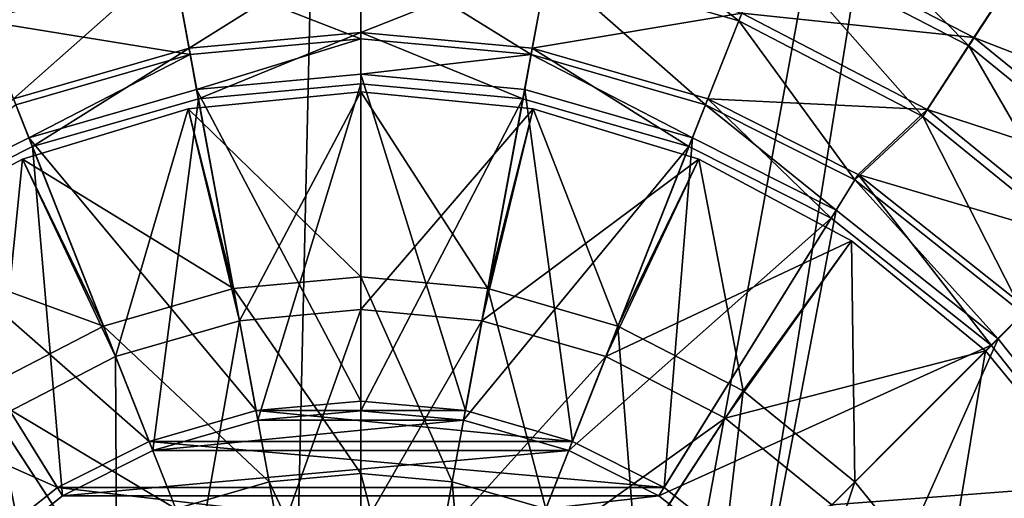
# Model space of a CAD drawing. Header units: metres. Extents: x -1004 to 0, y -808 to 0.
# Tile 38 of 160: x -541 to -429, y -390 to -336. Entities that reach past the tile are written whole.
import ezdxf

# ---------------------------------------------------------------- set-up
doc = ezdxf.new("R2010")
doc.units = ezdxf.units.M

msp = doc.modelspace()

# ---------------------------------------------------------------- linework, layer by layer
at = {"layer": 'None012310'}
for points in [[(-455.728973, -327.135315, 2153.198975), (-433.204834, -338.809113, 2153.198975), (-452.570892, -319.161133, 2161.194092)], [(-433.204834, -338.809113, 2153.198975), (-428.51004, -331.631378, 2161.194092), (-452.570892, -319.161133, 2161.194092)], [(-480.868835, -329.762878, 2146.241211), (-459.23407, -335.985565, 2146.241211), (-479.136169, -320.402802, 2153.198975)], [(-459.23407, -335.985565, 2146.241211), (-455.728973, -327.135315, 2153.198975), (-479.136169, -320.402802, 2153.198975)], [(-455.338867, -326.105316, 2150.335205), (-432.624451, -337.872803, 2150.335205), (-458.905396, -335.114227, 2143.397217)], [(-427.827759, -330.535919, 2158.308838), (-432.624451, -337.872803, 2150.335205), (-455.338867, -326.105316, 2150.335205)], [(-548.30835, -327.135315, 2153.198975), (-544.803223, -335.985565, 2146.241211), (-523.168457, -329.762878, 2146.241211)], [(-523.331177, -328.846008, 2143.397217), (-502.018646, -326.890625, 2143.397217), (-521.43866, -339.076294, 2137.627197)], [(-502.018646, -326.890625, 2143.397217), (-502.018646, -337.294495, 2137.627197), (-521.43866, -339.076294, 2137.627197)], [(-502.018646, -326.890625, 2143.397217), (-480.706146, -328.846008, 2143.397217), (-502.018646, -337.294495, 2137.627197)], [(-459.23407, -335.985565, 2146.241211), (-438.415466, -346.775421, 2146.241211), (-455.728973, -327.135315, 2153.198975)], [(-438.415466, -346.775421, 2146.241211), (-433.204834, -338.809113, 2153.198975), (-455.728973, -327.135315, 2153.198975)], [(-502.018646, -327.821808, 2146.241211), (-523.168457, -329.762878, 2146.241211), (-502.018646, -338.016815, 2140.483154)], [(-480.868835, -329.762878, 2146.241211), (-502.018646, -327.821808, 2146.241211), (-482.723938, -339.787689, 2140.483154)], [(-502.018646, -327.821808, 2146.241211), (-502.018646, -338.016815, 2140.483154), (-482.723938, -339.787689, 2140.483154)], [(-541.301453, -344.787262, 2137.627197), (-545.131897, -335.114227, 2143.397217), (-523.331177, -328.846008, 2143.397217)], [(-523.168457, -329.762878, 2146.241211), (-544.803223, -335.985565, 2146.241211), (-521.313354, -339.787689, 2140.483154)], [(-521.43866, -339.076294, 2137.627197), (-541.301453, -344.787262, 2137.627197), (-523.331177, -328.846008, 2143.397217)], [(-523.168457, -329.762878, 2146.241211), (-521.313354, -339.787689, 2140.483154), (-502.018646, -338.016815, 2140.483154)], [(-480.706146, -328.846008, 2143.397217), (-482.598633, -339.076294, 2137.627197), (-502.018646, -337.294495, 2137.627197)], [(-482.723938, -339.787689, 2140.483154), (-462.988892, -345.463959, 2140.483154), (-480.868835, -329.762878, 2146.241211)], [(-480.706146, -328.846008, 2143.397217), (-458.905396, -335.114227, 2143.397217), (-482.598633, -339.076294, 2137.627197)], [(-462.988892, -345.463959, 2140.483154), (-459.23407, -335.985565, 2146.241211), (-480.868835, -329.762878, 2146.241211)], [(-432.624451, -337.872803, 2150.335205), (-427.827759, -330.535919, 2158.308838), (-406.148865, -348.146301, 2158.308838)], [(-433.204834, -338.809113, 2153.198975), (-413.099426, -355.14978, 2153.198975), (-428.51004, -331.631378, 2161.194092)], [(-458.905396, -335.114227, 2143.397217), (-462.73587, -344.787262, 2137.627197), (-482.598633, -339.076294, 2137.627197)], [(-458.905396, -335.114227, 2143.397217), (-437.926453, -345.982605, 2143.397217), (-462.73587, -344.787262, 2137.627197)], [(-432.624451, -337.872803, 2150.335205), (-437.926453, -345.982605, 2143.397217), (-458.905396, -335.114227, 2143.397217)], [(-544.803223, -335.985565, 2146.241211), (-541.048401, -345.463959, 2140.483154), (-521.313354, -339.787689, 2140.483154)], [(-462.988892, -345.463959, 2140.483154), (-446.10199, -353.965118, 2140.483154), (-459.23407, -335.985565, 2146.241211)], [(-446.10199, -353.965118, 2140.483154), (-438.415466, -346.775421, 2146.241211), (-459.23407, -335.985565, 2146.241211)], [(-521.43866, -339.076294, 2137.627197), (-502.018646, -337.294495, 2137.627197), (-520.380676, -344.793427, 2137.627197)], [(-502.018646, -337.294495, 2137.627197), (-502.018646, -343.108734, 2137.627197), (-520.380676, -344.793427, 2137.627197)], [(-502.018646, -343.108734, 2137.627197), (-502.018646, -337.294495, 2137.627197), (-483.656647, -344.793427, 2137.627197)], [(-502.018646, -337.294495, 2137.627197), (-482.598633, -339.076294, 2137.627197), (-483.656647, -344.793427, 2137.627197)], [(-521.313354, -339.787689, 2140.483154), (-520.586975, -343.721161, 2140.483154), (-502.018646, -338.016815, 2140.483154)], [(-520.586975, -343.721161, 2140.483154), (-502.018646, -342.016815, 2140.483154), (-502.018646, -338.016815, 2140.483154)], [(-502.018646, -338.016815, 2140.483154), (-502.018646, -342.016815, 2140.483154), (-482.723938, -339.787689, 2140.483154)], [(-437.926453, -345.982605, 2143.397217), (-432.624451, -337.872803, 2150.335205), (-412.347168, -354.344604, 2150.335205)], [(-412.347168, -354.344604, 2150.335205), (-432.624451, -337.872803, 2150.335205), (-406.148865, -348.146301, 2158.308838)], [(-541.301453, -344.787262, 2137.627197), (-521.43866, -339.076294, 2137.627197), (-539.161316, -350.193268, 2137.627197)], [(-541.048401, -345.463959, 2140.483154), (-539.579224, -349.184357, 2140.483154), (-521.313354, -339.787689, 2140.483154)], [(-539.579224, -349.184357, 2140.483154), (-520.586975, -343.721161, 2140.483154), (-521.313354, -339.787689, 2140.483154)], [(-521.43866, -339.076294, 2137.627197), (-520.380676, -344.793427, 2137.627197), (-539.161316, -350.193268, 2137.627197)], [(-502.018646, -342.016815, 2140.483154), (-483.450317, -343.721161, 2140.483154), (-482.723938, -339.787689, 2140.483154)], [(-483.656647, -344.793427, 2137.627197), (-482.598633, -339.076294, 2137.627197), (-464.876007, -350.193268, 2137.627197)], [(-482.723938, -339.787689, 2140.483154), (-483.450317, -343.721161, 2140.483154), (-464.458099, -349.184357, 2140.483154)], [(-462.988892, -345.463959, 2140.483154), (-482.723938, -339.787689, 2140.483154), (-464.458099, -349.184357, 2140.483154)], [(-482.598633, -339.076294, 2137.627197), (-462.73587, -344.787262, 2137.627197), (-464.876007, -350.193268, 2137.627197)], [(-438.415466, -346.775421, 2146.241211), (-419.832458, -361.878784, 2146.241211), (-433.204834, -338.809113, 2153.198975)], [(-419.832458, -361.878784, 2146.241211), (-413.099426, -355.14978, 2153.198975), (-433.204834, -338.809113, 2153.198975)], [(-502.018646, -342.016815, 2140.483154), (-520.586975, -343.721161, 2140.483154), (-502.018646, -378.966766, 2169.999756)], [(-502.018646, -378.966766, 2169.999756), (-490.176819, -380.053711, 2169.999756), (-502.018646, -342.016815, 2140.483154)], [(-490.176819, -380.053711, 2169.999756), (-483.450317, -343.721161, 2140.483154), (-502.018646, -342.016815, 2140.483154)], [(-513.656921, -381.126495, 2167.143799), (-520.380676, -344.793427, 2137.627197), (-502.018646, -343.108734, 2137.627197)], [(-502.018646, -380.058685, 2167.143799), (-513.656921, -381.126495, 2167.143799), (-502.018646, -343.108734, 2137.627197)], [(-502.018646, -343.108734, 2137.627197), (-483.656647, -344.793427, 2137.627197), (-502.018646, -380.058685, 2167.143799)], [(-520.586975, -343.721161, 2140.483154), (-539.579224, -349.184357, 2140.483154), (-513.860474, -380.053711, 2169.999756)], [(-520.586975, -343.721161, 2140.483154), (-513.860474, -380.053711, 2169.999756), (-502.018646, -378.966766, 2169.999756)], [(-490.176819, -380.053711, 2169.999756), (-478.064697, -383.537811, 2169.999756), (-483.450317, -343.721161, 2140.483154)], [(-478.064697, -383.537811, 2169.999756), (-464.458099, -349.184357, 2140.483154), (-483.450317, -343.721161, 2140.483154)], [(-541.301453, -344.787262, 2137.627197), (-539.161316, -350.193268, 2137.627197), (-555.238403, -358.28421, 2137.627197)], [(-525.560547, -384.549042, 2167.143799), (-539.161316, -350.193268, 2137.627197), (-520.380676, -344.793427, 2137.627197)], [(-513.656921, -381.126495, 2167.143799), (-525.560547, -384.549042, 2167.143799), (-520.380676, -344.793427, 2137.627197)], [(-483.656647, -344.793427, 2137.627197), (-490.380402, -381.126495, 2167.143799), (-502.018646, -380.058685, 2167.143799)], [(-483.656647, -344.793427, 2137.627197), (-464.876007, -350.193268, 2137.627197), (-490.380402, -381.126495, 2167.143799)], [(-464.876007, -350.193268, 2137.627197), (-462.73587, -344.787262, 2137.627197), (-448.798889, -358.28421, 2137.627197)], [(-437.926453, -345.982605, 2143.397217), (-445.733917, -353.343445, 2137.627197), (-462.73587, -344.787262, 2137.627197)], [(-462.73587, -344.787262, 2137.627197), (-445.733917, -353.343445, 2137.627197), (-448.798889, -358.28421, 2137.627197)], [(-555.829834, -357.36615, 2140.483154), (-539.579224, -349.184357, 2140.483154), (-541.048401, -345.463959, 2140.483154)], [(-448.207489, -357.36615, 2140.483154), (-462.988892, -345.463959, 2140.483154), (-464.458099, -349.184357, 2140.483154)], [(-446.10199, -353.965118, 2140.483154), (-462.988892, -345.463959, 2140.483154), (-448.207489, -357.36615, 2140.483154)], [(-445.733917, -353.343445, 2137.627197), (-437.926453, -345.982605, 2143.397217), (-419.198456, -361.195892, 2143.397217)], [(-419.198456, -361.195892, 2143.397217), (-437.926453, -345.982605, 2143.397217), (-412.347168, -354.344604, 2150.335205)], [(-446.10199, -353.965118, 2140.483154), (-427.043518, -369.085602, 2140.483154), (-438.415466, -346.775421, 2146.241211)], [(-427.043518, -369.085602, 2140.483154), (-419.832458, -361.878784, 2146.241211), (-438.415466, -346.775421, 2146.241211)], [(-539.579224, -349.184357, 2140.483154), (-555.829834, -357.36615, 2140.483154), (-525.972595, -383.537811, 2169.999756)], [(-539.579224, -349.184357, 2140.483154), (-525.972595, -383.537811, 2169.999756), (-513.860474, -380.053711, 2169.999756)], [(-478.064697, -383.537811, 2169.999756), (-467.691345, -388.761688, 2169.999756), (-464.458099, -349.184357, 2140.483154)], [(-467.691345, -388.761688, 2169.999756), (-448.207489, -357.36615, 2140.483154), (-464.458099, -349.184357, 2140.483154)], [(-535.760254, -389.683258, 2167.143799), (-555.238403, -358.28421, 2137.627197), (-539.161316, -350.193268, 2137.627197)], [(-525.560547, -384.549042, 2167.143799), (-535.760254, -389.683258, 2167.143799), (-539.161316, -350.193268, 2137.627197)], [(-464.876007, -350.193268, 2137.627197), (-478.476776, -384.549042, 2167.143799), (-490.380402, -381.126495, 2167.143799)], [(-464.876007, -350.193268, 2137.627197), (-448.798889, -358.28421, 2137.627197), (-478.476776, -384.549042, 2167.143799)], [(-448.798889, -358.28421, 2137.627197), (-445.733917, -353.343445, 2137.627197), (-430.666382, -372.663788, 2137.627197)], [(-429.866547, -371.919464, 2140.483154), (-446.10199, -353.965118, 2140.483154), (-448.207489, -357.36615, 2140.483154)], [(-427.043518, -369.085602, 2140.483154), (-446.10199, -353.965118, 2140.483154), (-429.866547, -371.919464, 2140.483154)], [(-426.555084, -368.552521, 2137.627197), (-445.733917, -353.343445, 2137.627197), (-419.198456, -361.195892, 2143.397217)], [(-445.733917, -353.343445, 2137.627197), (-426.555084, -368.552521, 2137.627197), (-430.666382, -372.663788, 2137.627197)], [(-555.829834, -357.36615, 2140.483154), (-574.170776, -371.919464, 2140.483154), (-536.345947, -388.761688, 2169.999756)], [(-555.829834, -357.36615, 2140.483154), (-536.345947, -388.761688, 2169.999756), (-525.972595, -383.537811, 2169.999756)], [(-467.691345, -388.761688, 2169.999756), (-456.00415, -398.036957, 2169.999756), (-448.207489, -357.36615, 2140.483154)], [(-456.00415, -398.036957, 2169.999756), (-429.866547, -371.919464, 2140.483154), (-448.207489, -357.36615, 2140.483154)], [(-535.760254, -389.683258, 2167.143799), (-547.243347, -398.791382, 2167.143799), (-555.238403, -358.28421, 2137.627197)], [(-448.798889, -358.28421, 2137.627197), (-468.277069, -389.683258, 2167.143799), (-478.476776, -384.549042, 2167.143799)], [(-448.798889, -358.28421, 2137.627197), (-430.666382, -372.663788, 2137.627197), (-468.277069, -389.683258, 2167.143799)], [(-430.666382, -372.663788, 2137.627197), (-426.555084, -368.552521, 2137.627197), (-416.286774, -390.796326, 2137.627197)], [(-415.341156, -390.249329, 2140.483154), (-427.043518, -369.085602, 2140.483154), (-429.866547, -371.919464, 2140.483154)], [(-574.170776, -371.919464, 2140.483154), (-548.033142, -398.036957, 2169.999756), (-536.345947, -388.761688, 2169.999756)], [(-456.00415, -398.036957, 2169.999756), (-446.746582, -409.717224, 2169.999756), (-429.866547, -371.919464, 2140.483154)], [(-446.746582, -409.717224, 2169.999756), (-415.341156, -390.249329, 2140.483154), (-429.866547, -371.919464, 2140.483154)], [(-430.666382, -372.663788, 2137.627197), (-456.793945, -398.791382, 2167.143799), (-468.277069, -389.683258, 2167.143799)], [(-430.666382, -372.663788, 2137.627197), (-416.286774, -390.796326, 2137.627197), (-456.793945, -398.791382, 2167.143799)], [(-502.018646, -378.966766, 2169.999756), (-513.860474, -380.053711, 2169.999756), (-490.176819, -380.053711, 2169.999756)], [(-513.860474, -380.053711, 2169.999756), (-525.972595, -383.537811, 2169.999756), (-478.064697, -383.537811, 2169.999756)], [(-513.860474, -380.053711, 2169.999756), (-478.064697, -383.537811, 2169.999756), (-490.176819, -380.053711, 2169.999756)], [(-502.018646, -380.058685, 2167.143799), (-490.380402, -381.126495, 2167.143799), (-513.656921, -381.126495, 2167.143799)], [(-490.380402, -381.126495, 2167.143799), (-525.560547, -384.549042, 2167.143799), (-513.656921, -381.126495, 2167.143799)], [(-490.380402, -381.126495, 2167.143799), (-478.476776, -384.549042, 2167.143799), (-525.560547, -384.549042, 2167.143799)], [(-525.972595, -383.537811, 2169.999756), (-536.345947, -388.761688, 2169.999756), (-467.691345, -388.761688, 2169.999756)], [(-525.972595, -383.537811, 2169.999756), (-467.691345, -388.761688, 2169.999756), (-478.064697, -383.537811, 2169.999756)], [(-478.476776, -384.549042, 2167.143799), (-535.760254, -389.683258, 2167.143799), (-525.560547, -384.549042, 2167.143799)], [(-478.476776, -384.549042, 2167.143799), (-468.277069, -389.683258, 2167.143799), (-535.760254, -389.683258, 2167.143799)], [(-536.345947, -388.761688, 2169.999756), (-548.033142, -398.036957, 2169.999756), (-456.00415, -398.036957, 2169.999756)], [(-536.345947, -388.761688, 2169.999756), (-456.00415, -398.036957, 2169.999756), (-467.691345, -388.761688, 2169.999756)], [(-468.277069, -389.683258, 2167.143799), (-547.243347, -398.791382, 2167.143799), (-535.760254, -389.683258, 2167.143799)], [(-468.277069, -389.683258, 2167.143799), (-456.793945, -398.791382, 2167.143799), (-547.243347, -398.791382, 2167.143799)]]:
    msp.add_3dface(points, dxfattribs=at)
at = {"layer": 'None012319'}
for points in [[(-502.018646, -344.016083, 2136.719971), (-521.52771, -345.937561, 2136.719971), (-502.018646, -364.937134, 2147.430664)], [(-502.018646, -344.016083, 2134.872559), (-521.52771, -345.937561, 2134.872559), (-502.018646, -344.016083, 2136.719971)], [(-521.52771, -345.937561, 2134.872559), (-521.52771, -345.937561, 2136.719971), (-502.018646, -344.016083, 2136.719971)], [(-521.52771, -345.937561, 2134.872559), (-502.018646, -344.016083, 2134.872559), (-515.736755, -369.885101, 2129.237549)], [(-502.018646, -344.016083, 2134.872559), (-502.018646, -368.626495, 2129.237549), (-515.736755, -369.885101, 2129.237549)], [(-502.018646, -344.016083, 2134.872559), (-482.509613, -345.937561, 2134.872559), (-502.018646, -368.626495, 2129.237549)], [(-502.018646, -344.016083, 2136.719971), (-482.509613, -345.937561, 2136.719971), (-502.018646, -344.016083, 2134.872559)], [(-482.509613, -345.937561, 2136.719971), (-482.509613, -345.937561, 2134.872559), (-502.018646, -344.016083, 2134.872559)], [(-482.509613, -345.937561, 2136.719971), (-502.018646, -344.016083, 2136.719971), (-487.629211, -366.257324, 2147.430664)], [(-502.018646, -344.016083, 2136.719971), (-502.018646, -364.937134, 2147.430664), (-487.629211, -366.257324, 2147.430664)], [(-521.52771, -345.937561, 2136.719971), (-540.286987, -351.628143, 2136.719971), (-516.408081, -366.257324, 2147.430664)], [(-521.52771, -345.937561, 2134.872559), (-540.286987, -351.628143, 2134.872559), (-521.52771, -345.937561, 2136.719971)], [(-540.286987, -351.628143, 2134.872559), (-540.286987, -351.628143, 2136.719971), (-521.52771, -345.937561, 2136.719971)], [(-540.286987, -351.628143, 2134.872559), (-521.52771, -345.937561, 2134.872559), (-529.769165, -373.919739, 2129.237549)], [(-529.769165, -373.919739, 2129.237549), (-521.52771, -345.937561, 2134.872559), (-515.736755, -369.885101, 2129.237549)], [(-521.52771, -345.937561, 2136.719971), (-516.408081, -366.257324, 2147.430664), (-502.018646, -364.937134, 2147.430664)], [(-482.509613, -345.937561, 2134.872559), (-488.300537, -369.885101, 2129.237549), (-502.018646, -368.626495, 2129.237549)], [(-482.509613, -345.937561, 2134.872559), (-463.750305, -351.628143, 2134.872559), (-488.300537, -369.885101, 2129.237549)], [(-482.509613, -345.937561, 2136.719971), (-487.629211, -366.257324, 2147.430664), (-472.910126, -370.48941, 2147.430664)], [(-482.509613, -345.937561, 2136.719971), (-463.750305, -351.628143, 2136.719971), (-482.509613, -345.937561, 2134.872559)], [(-463.750305, -351.628143, 2136.719971), (-463.750305, -351.628143, 2134.872559), (-482.509613, -345.937561, 2134.872559)], [(-463.750305, -351.628143, 2136.719971), (-482.509613, -345.937561, 2136.719971), (-472.910126, -370.48941, 2147.430664)], [(-540.286987, -351.628143, 2136.719971), (-557.575684, -360.86911, 2136.719971), (-531.127197, -370.48941, 2147.430664)], [(-540.286987, -351.628143, 2134.872559), (-557.575684, -360.86911, 2134.872559), (-540.286987, -351.628143, 2136.719971)], [(-557.575684, -360.86911, 2134.872559), (-557.575684, -360.86911, 2136.719971), (-540.286987, -351.628143, 2136.719971)], [(-557.575684, -360.86911, 2134.872559), (-540.286987, -351.628143, 2134.872559), (-543.272583, -380.915344, 2129.237549)], [(-543.272583, -380.915344, 2129.237549), (-540.286987, -351.628143, 2134.872559), (-529.769165, -373.919739, 2129.237549)], [(-540.286987, -351.628143, 2136.719971), (-531.127197, -370.48941, 2147.430664), (-516.408081, -366.257324, 2147.430664)], [(-463.750305, -351.628143, 2134.872559), (-474.268158, -373.919739, 2129.237549), (-488.300537, -369.885101, 2129.237549)], [(-463.750305, -351.628143, 2134.872559), (-446.461639, -360.86911, 2134.872559), (-474.268158, -373.919739, 2129.237549)], [(-463.750305, -351.628143, 2136.719971), (-472.910126, -370.48941, 2147.430664), (-458.74588, -377.827362, 2147.430664)], [(-463.750305, -351.628143, 2136.719971), (-446.461639, -360.86911, 2136.719971), (-463.750305, -351.628143, 2134.872559)], [(-446.461639, -360.86911, 2136.719971), (-446.461639, -360.86911, 2134.872559), (-463.750305, -351.628143, 2134.872559)], [(-446.461639, -360.86911, 2136.719971), (-463.750305, -351.628143, 2136.719971), (-458.74588, -377.827362, 2147.430664)], [(-557.575684, -360.86911, 2136.719971), (-545.291443, -377.827362, 2147.430664), (-531.127197, -370.48941, 2147.430664)], [(-446.461639, -360.86911, 2134.872559), (-460.76474, -380.915344, 2129.237549), (-474.268158, -373.919739, 2129.237549)], [(-446.461639, -360.86911, 2134.872559), (-431.307983, -373.30542, 2134.872559), (-460.76474, -380.915344, 2129.237549)], [(-458.74588, -377.827362, 2147.430664), (-446.101379, -388.098816, 2147.430664), (-446.461639, -360.86911, 2136.719971)], [(-446.461639, -360.86911, 2136.719971), (-431.307983, -373.30542, 2136.719971), (-446.461639, -360.86911, 2134.872559)], [(-431.307983, -373.30542, 2136.719971), (-431.307983, -373.30542, 2134.872559), (-446.461639, -360.86911, 2134.872559)], [(-446.101379, -388.098816, 2147.430664), (-431.307983, -373.30542, 2136.719971), (-446.461639, -360.86911, 2136.719971)], [(-502.018646, -364.937134, 2147.430664), (-516.408081, -366.257324, 2147.430664), (-502.018646, -387.148651, 2155.620361)], [(-487.629211, -366.257324, 2147.430664), (-502.018646, -364.937134, 2147.430664), (-491.670898, -388.098053, 2155.620361)], [(-502.018646, -364.937134, 2147.430664), (-502.018646, -387.148651, 2155.620361), (-491.670898, -388.098053, 2155.620361)], [(-516.408081, -366.257324, 2147.430664), (-531.127197, -370.48941, 2147.430664), (-512.366455, -388.098053, 2155.620361)], [(-516.408081, -366.257324, 2147.430664), (-512.366455, -388.098053, 2155.620361), (-502.018646, -387.148651, 2155.620361)], [(-487.629211, -366.257324, 2147.430664), (-491.670898, -388.098053, 2155.620361), (-481.08606, -391.141418, 2155.620361)], [(-472.910126, -370.48941, 2147.430664), (-487.629211, -366.257324, 2147.430664), (-481.08606, -391.141418, 2155.620361)], [(-515.736755, -369.885101, 2129.237549), (-502.018646, -368.626495, 2129.237549), (-511.192566, -394.441437, 2125.187256)], [(-502.018646, -368.626495, 2129.237549), (-502.018646, -393.599762, 2125.187256), (-511.192566, -394.441437, 2125.187256)], [(-502.018646, -368.626495, 2129.237549), (-488.300537, -369.885101, 2129.237549), (-502.018646, -393.599762, 2125.187256)], [(-515.736755, -369.885101, 2129.237549), (-520.57666, -397.139557, 2125.187256), (-529.769165, -373.919739, 2129.237549)], [(-515.736755, -369.885101, 2129.237549), (-511.192566, -394.441437, 2125.187256), (-520.57666, -397.139557, 2125.187256)], [(-488.300537, -369.885101, 2129.237549), (-492.844757, -394.441437, 2125.187256), (-502.018646, -393.599762, 2125.187256)], [(-488.300537, -369.885101, 2129.237549), (-474.268158, -373.919739, 2129.237549), (-492.844757, -394.441437, 2125.187256)], [(-531.127197, -370.48941, 2147.430664), (-545.291443, -377.827362, 2147.430664), (-522.951233, -391.141418, 2155.620361)], [(-531.127197, -370.48941, 2147.430664), (-522.951233, -391.141418, 2155.620361), (-512.366455, -388.098053, 2155.620361)], [(-472.910126, -370.48941, 2147.430664), (-481.08606, -391.141418, 2155.620361), (-470.900238, -396.418304, 2155.620361)], [(-458.74588, -377.827362, 2147.430664), (-472.910126, -370.48941, 2147.430664), (-470.900238, -396.418304, 2155.620361)], [(-529.769165, -373.919739, 2129.237549), (-529.606934, -401.817841, 2125.187256), (-543.272583, -380.915344, 2129.237549)], [(-520.57666, -397.139557, 2125.187256), (-529.606934, -401.817841, 2125.187256), (-529.769165, -373.919739, 2129.237549)], [(-474.268158, -373.919739, 2129.237549), (-483.460663, -397.139557, 2125.187256), (-492.844757, -394.441437, 2125.187256)], [(-474.268158, -373.919739, 2129.237549), (-460.76474, -380.915344, 2129.237549), (-483.460663, -397.139557, 2125.187256)], [(-431.307983, -373.30542, 2134.872559), (-448.710175, -390.707611, 2129.237549), (-460.76474, -380.915344, 2129.237549)], [(-431.307983, -373.30542, 2134.872559), (-418.871704, -388.459076, 2134.872559), (-448.710175, -390.707611, 2129.237549)], [(-431.307983, -373.30542, 2136.719971), (-446.101379, -388.098816, 2147.430664), (-435.829926, -400.743317, 2147.430664)], [(-418.871704, -388.459076, 2136.719971), (-431.307983, -373.30542, 2136.719971), (-435.829926, -400.743317, 2147.430664)], [(-431.307983, -373.30542, 2136.719971), (-418.871704, -388.459076, 2136.719971), (-431.307983, -373.30542, 2134.872559)], [(-418.871704, -388.459076, 2136.719971), (-418.871704, -388.459076, 2134.872559), (-431.307983, -373.30542, 2134.872559)], [(-545.291443, -377.827362, 2147.430664), (-557.935913, -388.098816, 2147.430664), (-533.137085, -396.418304, 2155.620361)], [(-545.291443, -377.827362, 2147.430664), (-533.137085, -396.418304, 2155.620361), (-522.951233, -391.141418, 2155.620361)], [(-470.900238, -396.418304, 2155.620361), (-461.807312, -403.804749, 2155.620361), (-458.74588, -377.827362, 2147.430664)], [(-461.807312, -403.804749, 2155.620361), (-446.101379, -388.098816, 2147.430664), (-458.74588, -377.827362, 2147.430664)], [(-543.272583, -380.915344, 2129.237549), (-537.668396, -408.366364, 2125.187256), (-555.327148, -390.707611, 2129.237549)], [(-529.606934, -401.817841, 2125.187256), (-537.668396, -408.366364, 2125.187256), (-543.272583, -380.915344, 2129.237549)], [(-460.76474, -380.915344, 2129.237549), (-474.430359, -401.817841, 2125.187256), (-483.460663, -397.139557, 2125.187256)], [(-460.76474, -380.915344, 2129.237549), (-448.710175, -390.707611, 2129.237549), (-474.430359, -401.817841, 2125.187256)], [(-502.018646, -387.148651, 2155.620361), (-512.366455, -388.098053, 2155.620361), (-502.018646, -410.182739, 2161.084473)], [(-491.670898, -388.098053, 2155.620361), (-502.018646, -387.148651, 2155.620361), (-495.862244, -410.747559, 2161.084473)], [(-502.018646, -387.148651, 2155.620361), (-502.018646, -410.182739, 2161.084473), (-495.862244, -410.747559, 2161.084473)], [(-557.935913, -388.098816, 2147.430664), (-542.22998, -403.804749, 2155.620361), (-533.137085, -396.418304, 2155.620361)], [(-512.366455, -388.098053, 2155.620361), (-522.951233, -391.141418, 2155.620361), (-508.175079, -410.747559, 2161.084473)], [(-512.366455, -388.098053, 2155.620361), (-508.175079, -410.747559, 2161.084473), (-502.018646, -410.182739, 2161.084473)], [(-491.670898, -388.098053, 2155.620361), (-495.862244, -410.747559, 2161.084473), (-489.564789, -412.558228, 2161.084473)], [(-481.08606, -391.141418, 2155.620361), (-491.670898, -388.098053, 2155.620361), (-489.564789, -412.558228, 2161.084473)], [(-446.101379, -388.098816, 2147.430664), (-461.807312, -403.804749, 2155.620361), (-454.420868, -412.897675, 2155.620361)], [(-435.829926, -400.743317, 2147.430664), (-446.101379, -388.098816, 2147.430664), (-454.420868, -412.897675, 2155.620361)], [(-418.871704, -388.459076, 2134.872559), (-438.917908, -402.762177, 2129.237549), (-448.710175, -390.707611, 2129.237549)], [(-418.871704, -388.459076, 2134.872559), (-409.630707, -405.747742, 2134.872559), (-438.917908, -402.762177, 2129.237549)], [(-418.871704, -388.459076, 2136.719971), (-435.829926, -400.743317, 2147.430664), (-428.491974, -414.907532, 2147.430664)]]:
    msp.add_3dface(points, dxfattribs=at)
at = {"layer": 'None012349'}
for points in [[(-787.024658, -763.271118, 90), (-994.037292, -10, 90), (-533.424561, -638.481384, 90)], [(-994.037292, -10, 90), (-526.238708, -632.856445, 90), (-533.424561, -638.481384, 90)], [(-10, -10, 90), (-502.018646, -625.846375, 90), (-994.037292, -10, 90)], [(-502.018646, -625.846375, 90), (-510.034576, -626.560547, 90), (-994.037292, -10, 90)], [(-994.037292, -10, 90), (-510.034576, -626.560547, 90), (-518.256042, -628.853394, 90)], [(-518.256042, -628.853394, 90), (-526.238708, -632.856445, 90), (-994.037292, -10, 90)], [(-494.003571, -626.560364, 90), (-502.018646, -625.846375, 90), (-10, -10, 90)], [(-485.779327, -628.854126, 90), (-494.003571, -626.560364, 90), (-10, -10, 90)], [(-477.800262, -632.855408, 90), (-485.779327, -628.854126, 90), (-10, -10, 90)], [(-10, -10, 90), (-470.61264, -638.481506, 90), (-477.800262, -632.855408, 90)], [(-217.024689, -763.271118, 90), (-470.61264, -638.481506, 90), (-10, -10, 90)], [(-940.709534, -322.106171, 114.400673), (-513.875122, -606.131226, 109.443001), (-598.695557, -78.099586, 118.659828)], [(-598.695557, -78.099586, 118.659828), (-513.875122, -606.131226, 109.443001), (-502.018616, -79.224953, 118.640182)], [(-502.018616, -79.224953, 118.640182), (-502.018646, -605.043579, 109.461983), (-405.341431, -78.099579, 118.659828)], [(-502.018646, -605.043579, 109.461983), (-490.16217, -606.131226, 109.443001), (-405.341431, -78.099579, 118.659828)], [(-405.341431, -78.099579, 118.659828), (-490.16217, -606.131226, 109.443001), (-63.327908, -322.10611, 114.400681)], [(-513.875122, -606.131226, 109.443001), (-502.018646, -605.043579, 109.461983), (-502.018616, -79.224953, 118.640182)], [(-940.709534, -322.106171, 114.400673), (-941.270813, -397.57312, 113.083397), (-513.875122, -606.131226, 109.443001)], [(-490.16217, -606.131226, 109.443001), (-62.766594, -397.573273, 113.083397), (-63.327908, -322.10611, 114.400681)]]:
    msp.add_3dface(points, dxfattribs=at)

doc.saveas('drawing.dxf')
